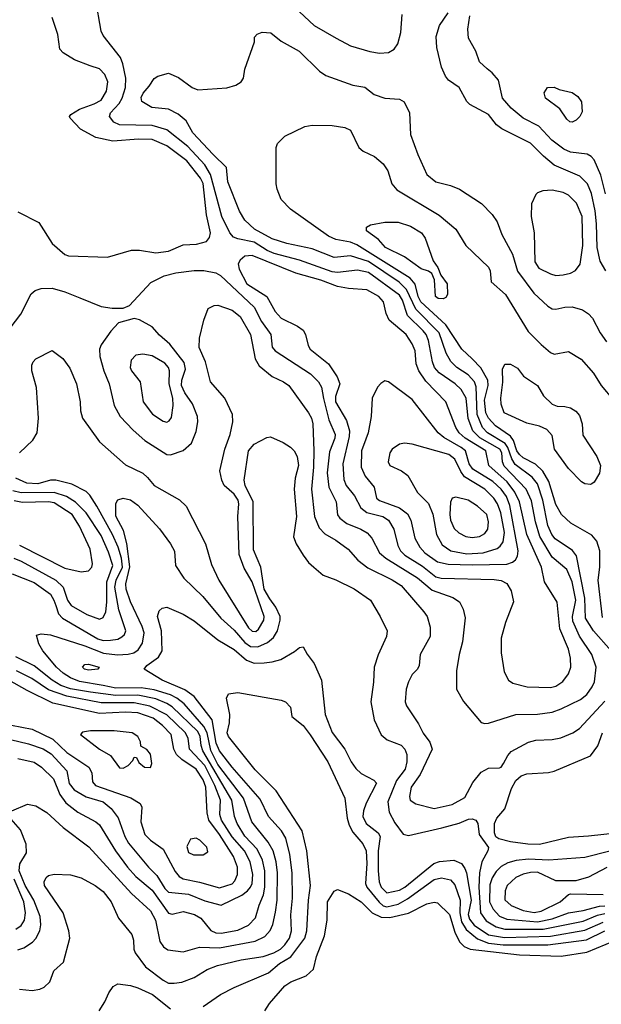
# Model space of a CAD drawing. Extents: x 997026 to 1115308, y 536381 to 619039.
# Tile 57 of 256: x 1026706 to 1029905, y 552511 to 557927. Entities that reach past the tile are written whole.
import ezdxf

# ---------------------------------------------------------------- set-up
doc = ezdxf.new("R2010")
doc.units = 0

msp = doc.modelspace()

# ---------------------------------------------------------------- linework, layer by layer
at = {"layer": '0CON20XD'}
for points in [[(1027037.7, 556397.7), (1027155, 556349.4), (1027215, 556340), (1027275, 556341.2), (1027310, 556355), (1027428.2, 556481.8), (1027501.2, 556518.8), (1027565.3, 556535.3), (1027665, 556548.4), (1027718, 556548), (1027785, 556535.3), (1027809.9, 556519.9), (1027996.4, 556346.4), (1028036.6, 556266.5), (1028087.9, 556195), (1028095, 556126.7), (1028110.9, 556105), (1028305, 555978.4), (1028349.3, 555935), (1028365.5, 555905.5), (1028376.7, 555843.3), (1028405.9, 555725.9), (1028441.4, 555645), (1028439, 555625), (1028409.5, 555550.5), (1028397.5, 555435), (1028407.1, 555355), (1028446.1, 555275), (1028453.4, 555203.4), (1028466.9, 555185), (1028505.8, 555155.8), (1028583.1, 555125), (1028617.3, 555105), (1028642.3, 555075), (1028685.9, 554995), (1028719.6, 554965), (1028895, 554856.6), (1028975, 554789.8), (1029088.3, 554748.3), (1029124.3, 554725), (1029145.5, 554685.5), (1029156.6, 554636.6), (1029141.9, 554505), (1029122.9, 554435), (1029109.4, 554345), (1029108.6, 554245), (1029147.4, 554177.4), (1029245, 554062), (1029265, 554055.8), (1029285, 554058.6), (1029435, 554105.3), (1029555, 554107.5), (1029635, 554118.9), (1029685, 554136.1), (1029791.3, 554188.7), (1029825.4, 554215), (1029855, 554257.1), (1029866.7, 554285), (1029876.7, 554365), (1029853.3, 554435), (1029785.5, 554535.5), (1029749, 554619), (1029745.9, 554645), (1029764.9, 554735), (1029745.3, 554835.3), (1029715, 554902.9), (1029635, 554970), (1029566.2, 555085), (1029542.2, 555165), (1029521.3, 555281.3), (1029490.9, 555345), (1029371.1, 555471.1), (1029361.6, 555495), (1029357.4, 555545), (1029346.9, 555565), (1029237.8, 555627.8), (1029199.3, 555665), (1029172.7, 555732.7), (1029161.2, 555845), (1029135, 555893.8), (1029101.1, 555925), (1029013.4, 555985), (1028987.3, 556015), (1028976.5, 556045), (1028955, 556161.9), (1028941.5, 556195), (1028925.6, 556215), (1028839.7, 556299.7), (1028812.2, 556385), (1028795, 556412.6), (1028625, 556536), (1028565, 556549.4), (1028455, 556537.4), (1028425, 556540.5), (1028245, 556605.2), (1028105, 556641), (1028067.2, 556657.2), (1027995, 556703.3), (1027905, 556721), (1027881.8, 556731.8), (1027861.5, 556755), (1027817.5, 556845), (1027755.3, 557075.3), (1027725, 557128.3), (1027630.4, 557230.4), (1027515, 557320.9), (1027434.6, 557344.6), (1027255, 557349), (1027224, 557364), (1027200.7, 557395), (1027205.7, 557415), (1027253.2, 557466.8), (1027270.2, 557495), (1027287.4, 557555), (1027290.2, 557605), (1027273.6, 557683.6), (1027259.7, 557719.7), (1027165, 557840.8), (1027155, 557863.3), (1027122.5, 558045)], [(1028245, 557970.4), (1028326, 557896), (1028445.9, 557825.9), (1028525, 557783.6), (1028631.7, 557751.7), (1028685, 557743.8), (1028733.7, 557746.3), (1028765.4, 557764.6), (1028786.2, 557793.8), (1028803.3, 557856.7), (1028810.4, 557955)], [(1029930, 556545), (1029899.6, 556599.6), (1029881.6, 556675), (1029879.5, 556805), (1029871.7, 556875), (1029850.8, 556970.8), (1029829.2, 557025), (1029786.8, 557066.8), (1029645, 557126.6), (1029586.3, 557176.3), (1029515, 557247.5), (1029357.4, 557327.4), (1029328.8, 557348.8), (1029284.4, 557405), (1029181.5, 557461.5), (1029165, 557478), (1029122.5, 557555), (1029065.4, 557595.4), (1029047.2, 557617.2), (1029026.9, 557666.9), (1029000.5, 557775), (1028997.5, 557835), (1029014.5, 557895), (1029062.2, 557965)], [(1026695, 556871.2), (1026811.7, 556811.7), (1026885.5, 556695.5), (1026955, 556635.8), (1026975, 556628.6), (1027188.8, 556621.2), (1027320.5, 556659.5), (1027365, 556659.2), (1027455, 556645.6), (1027525.3, 556654.7), (1027605, 556689.5), (1027678.2, 556691.8), (1027732.7, 556707.3), (1027750.9, 556729.1), (1027756.4, 556755), (1027733.2, 556853.2), (1027715, 557025.6), (1027699.8, 557055), (1027625, 557150.2), (1027515, 557234.2), (1027435, 557268.1), (1027360.2, 557270.2), (1027218.6, 557258.6), (1027125, 557280), (1027041.2, 557325), (1026983.3, 557385), (1026980, 557395), (1026986.7, 557405), (1027034.6, 557435.4), (1027115, 557463.8), (1027154.3, 557485), (1027183.1, 557535), (1027190, 557585), (1027173.5, 557625), (1027145, 557656.9), (1027092.9, 557672.9), (1027006.7, 557706.7), (1026945.5, 557745.5), (1026926, 557765), (1026916, 557845), (1026885, 557940)], [(1029276.8, 557656.8), (1029235.7, 557695), (1029214.3, 557755), (1029174.5, 557825), (1029170.5, 557875), (1029182.3, 557947.7)], [(1029958.7, 554455), (1029861.2, 554565), (1029817.5, 554635), (1029814.9, 554745), (1029769, 554979), (1029747.2, 555007.2), (1029651.4, 555071.4), (1029632.4, 555095), (1029610.8, 555145), (1029583.7, 555285), (1029554.1, 555375), (1029525, 555410.4), (1029430.8, 555480.8), (1029412.3, 555512.3), (1029390.4, 555575), (1029375.5, 555595.5), (1029279.8, 555655), (1029251, 555685), (1029222, 555755), (1029216.9, 555906.9), (1029208, 555935), (1029173.2, 555973.2), (1029110.4, 556015), (1029076.6, 556046.6), (1029052.5, 556092.5), (1029013.1, 556205), (1028884.1, 556334.1), (1028833.5, 556443.5), (1028793.6, 556483.6), (1028625, 556597.4), (1028525, 556628.7), (1028435, 556619), (1028315, 556666.2), (1028175, 556697.1), (1028095, 556722.7), (1027996.7, 556775), (1027944.5, 556825), (1027915, 556874), (1027851.2, 557035), (1027843.6, 557115), (1027769.4, 557185), (1027658.9, 557305), (1027621.2, 557371.2), (1027578, 557408), (1027525, 557436), (1027432.5, 557445), (1027377.7, 557477.7), (1027375, 557500), (1027385, 557523.3), (1027419.1, 557560.9), (1027446.1, 557603.9), (1027465, 557616.2), (1027525, 557633.3), (1027579.7, 557609.7), (1027655, 557553.8), (1027685, 557542), (1027845, 557553.3), (1027895, 557568), (1027924.2, 557585.8), (1027936.2, 557605), (1027943.8, 557655), (1027996.7, 557805), (1027998.3, 557831.7), (1028011.7, 557848.3), (1028040.5, 557859.5), (1028086.7, 557855), (1028145, 557810), (1028243.8, 557755), (1028356, 557645), (1028389.7, 557619.7), (1028537.6, 557567.6), (1028604.1, 557555.9), (1028655.7, 557515.7), (1028715, 557495.7), (1028795, 557490.8), (1028820, 557475), (1028850.8, 557415), (1028856.5, 557295), (1028895.6, 557185), (1028945, 557076.2), (1028995, 557035.7), (1029075.5, 557015.5), (1029125, 556994.2), (1029246.1, 556916.1), (1029305.6, 556855), (1029332.2, 556815), (1029357.5, 556745), (1029416.8, 556636.8), (1029444.4, 556544.4), (1029533.6, 556423.6), (1029610.9, 556350.9), (1029635, 556336.5), (1029655, 556334.5), (1029705, 556346.5), (1029745, 556348.1), (1029801.7, 556331.7), (1029835, 556309.2), (1029856.7, 556285), (1029898.5, 556205), (1029934.5, 556155)], [(1029929, 556969), (1029902.5, 557072.5), (1029865.7, 557155.7), (1029848.9, 557175), (1029827, 557187), (1029735, 557199.5), (1029699.1, 557215), (1029633.3, 557265), (1029560.7, 557340.7), (1029476, 557386), (1029410.1, 557440.1), (1029362.3, 557495), (1029339.1, 557595), (1029305.2, 557635.2), (1029276.8, 557656.8)], [(1029745, 557363.8), (1029732.5, 557365), (1029715, 557380), (1029677, 557437), (1029597.5, 557495), (1029590, 557525), (1029610, 557555), (1029645, 557556.7), (1029672.7, 557542.7), (1029745, 557526), (1029776.7, 557505), (1029796.2, 557475), (1029799.3, 557420.7), (1029786.7, 557395), (1029766.7, 557375), (1029745, 557363.8)], [(1029910.7, 554639.3), (1029888.5, 554845), (1029897.5, 554915), (1029897.5, 555005), (1029879.7, 555059.7), (1029852.6, 555092.6), (1029738, 555158), (1029686.5, 555205), (1029655, 555260), (1029616.2, 555386.2), (1029584.1, 555444.1), (1029542.6, 555482.6), (1029475, 555518.1), (1029455, 555534.8), (1029441.2, 555555), (1029421.8, 555611.8), (1029405.6, 555635.6), (1029324, 555694), (1029285, 555734.7), (1029270.7, 555765), (1029262.9, 555835), (1029283.4, 555915), (1029280.6, 555945), (1029242.9, 556012.9), (1029195, 556061.8), (1029137.1, 556115), (1029049.5, 556249.5), (1028911.9, 556375), (1028897.1, 556405), (1028881.7, 556471.7), (1028853.9, 556505), (1028559.6, 556689.6), (1028525, 556703.8), (1028445, 556718.9), (1028405, 556737.3), (1028195.5, 556885.5), (1028145, 556938.8), (1028122, 556995), (1028116.2, 557025), (1028116.7, 557225), (1028123.9, 557246.1), (1028163.9, 557286.1), (1028275, 557340), (1028315, 557347.1), (1028424.5, 557345.5), (1028495, 557334.4), (1028525, 557319.2), (1028570.8, 557225), (1028594.6, 557204.6), (1028658, 557175), (1028705.7, 557135), (1028730.5, 557095), (1028753.8, 557025), (1028781.3, 556991.3), (1029012.6, 556852.6), (1029105.5, 556775), (1029160.6, 556685), (1029285.4, 556565.4), (1029292.9, 556545), (1029298.6, 556485), (1029378.9, 556415), (1029502.6, 556212.6), (1029575, 556141.1), (1029625, 556096.9), (1029645, 556086.9), (1029725, 556101.4), (1029795, 556060.8), (1029862.9, 555982.9), (1029905, 555914.3), (1029972.9, 555835)], [(1029655, 556520.4), (1029695, 556523.2), (1029735, 556533.2), (1029762.6, 556547.4), (1029788.1, 556581.9), (1029802.6, 556685), (1029800.5, 556845), (1029767.7, 556917.7), (1029725, 556962.1), (1029695, 556976.1), (1029635, 556990.4), (1029583.4, 556986.6), (1029555, 556975.8), (1029544.4, 556965.6), (1029521.4, 556915), (1029520, 556845), (1029535.4, 556755), (1029539.6, 556595), (1029560.9, 556560.9), (1029625, 556528.5), (1029655, 556520.4)], [(1029035, 556391.9), (1029007, 556393), (1028993.6, 556405), (1028986.9, 556496.9), (1028972.1, 556532.1), (1028954.5, 556544.5), (1028915, 556557.3), (1028822.7, 556622.7), (1028718.1, 556675), (1028678.8, 556718.8), (1028614, 556765), (1028614.3, 556785.7), (1028635, 556798), (1028715, 556812.9), (1028787.3, 556812.7), (1028855, 556791.1), (1028915.7, 556755), (1028936.7, 556725), (1028980.6, 556600.6), (1029005.8, 556565), (1029021.7, 556521.7), (1029057.5, 556475), (1029060, 556415), (1029050.8, 556399.2), (1029035, 556391.9)], [(1029625, 554254), (1029655, 554261.3), (1029693.1, 554286.9), (1029725, 554330), (1029737.3, 554365), (1029734.7, 554415), (1029723.9, 554463.9), (1029676.3, 554576.3), (1029662.8, 554722.8), (1029592.2, 554835), (1029576.8, 554915), (1029494.9, 555094.9), (1029454.8, 555275), (1029428.9, 555328.9), (1029387.2, 555385), (1029286.5, 555475), (1029270.7, 555555), (1029155.9, 555625.9), (1029123.8, 555655), (1029105, 555683.6), (1029050, 555825), (1028939.7, 555939.7), (1028901.2, 555995), (1028887.6, 556035), (1028880.9, 556105), (1028865.2, 556145.2), (1028831.5, 556195), (1028738.9, 556275), (1028721.7, 556311.7), (1028707.9, 556375), (1028681.2, 556405), (1028615, 556440.9), (1028515, 556448.8), (1028455, 556460.4), (1028363.1, 556495), (1028225, 556532.9), (1027985, 556629.4), (1027945, 556627.1), (1027918.1, 556605), (1027908.5, 556585), (1027912.9, 556555), (1027956.2, 556475), (1028066.1, 556405), (1028112.1, 556322.1), (1028145, 556286.2), (1028235, 556241.3), (1028265, 556218.8), (1028277.8, 556195), (1028292.3, 556135), (1028304.6, 556115), (1028404.3, 556034.3), (1028452.7, 555962.7), (1028466.4, 555923.6), (1028443.2, 555855), (1028443.8, 555825), (1028502.8, 555722.8), (1028520.9, 555665), (1028518.8, 555635), (1028483, 555485), (1028488.1, 555398.1), (1028501.9, 555365), (1028548, 555308), (1028581.7, 555241.7), (1028615.9, 555215.9), (1028704.2, 555195), (1028734.6, 555175), (1028763.3, 555125), (1028786.4, 555035), (1028801.2, 555005), (1028825, 554982.6), (1028922.1, 554922.1), (1028995, 554862.4), (1029025, 554856), (1029315, 554847.5), (1029355, 554841.8), (1029385.6, 554825.6), (1029409.6, 554785), (1029421.2, 554725), (1029377.6, 554612.4), (1029354.5, 554525), (1029353.6, 554445), (1029370.3, 554340.3), (1029394, 554295), (1029417.8, 554277.8), (1029498, 554258), (1029625, 554254)], [(1026625, 556192.9), (1026712, 556308), (1026770, 556420), (1026791.5, 556438.5), (1026825, 556448.9), (1026885, 556450.8), (1026955, 556430.9), (1027037.7, 556397.7)], [(1027905.2, 555195), (1027911.6, 555265), (1027907.5, 555285), (1027885, 555316.6), (1027831.2, 555365), (1027817.9, 555395), (1027807.3, 555445), (1027833.8, 555565), (1027863.6, 555645), (1027877.5, 555715), (1027876.7, 555755), (1027835, 555846), (1027755.6, 555935), (1027728.2, 556045), (1027692.5, 556125), (1027695.6, 556175), (1027718.1, 556275), (1027742.2, 556337.8), (1027775, 556354.4), (1027795, 556356.7), (1027875, 556330.4), (1027918.2, 556295), (1027975, 556195.8), (1028002, 556062), (1028023.4, 556023.4), (1028093.9, 555963.9), (1028157.5, 555935), (1028185.6, 555915), (1028295.5, 555765), (1028311.2, 555735), (1028318.9, 555705), (1028324.4, 555555), (1028323, 555465), (1028310.8, 555345), (1028328.1, 555195), (1028352.4, 555132.4), (1028385, 555100), (1028445.7, 555065), (1028511.9, 555015), (1028565.2, 554955.2), (1028621.8, 554911.8), (1028755, 554845.8), (1028805, 554814.6), (1028929.8, 554669.8), (1028946.5, 554645), (1028964.5, 554585), (1028963.6, 554535), (1028908.1, 554435), (1028904, 554375), (1028894.3, 554355.7), (1028864, 554325), (1028844.5, 554285.5), (1028832.2, 554245), (1028827.1, 554175), (1028833.6, 554153.6), (1028899.2, 554055), (1028925, 554003.3), (1028962.7, 553952.7), (1028974, 553915), (1028909.6, 553775), (1028860, 553705), (1028850, 553655), (1028854.2, 553635), (1028885, 553613.3), (1028985, 553588.2), (1029085, 553610.7), (1029155, 553649.2), (1029198.3, 553731.7), (1029245, 553788.6), (1029285, 553810.6), (1029345, 553811.4), (1029355, 553815.8), (1029367.9, 553835), (1029390.1, 553879.9), (1029408.4, 553901.6), (1029505, 553952.5), (1029545, 553964.5), (1029635, 553968.8), (1029682.1, 553977.9), (1029748, 554005), (1029785, 554027.8), (1029925, 554178.5)], [(1027535, 555533.6), (1027605, 555556.7), (1027651.5, 555598.5), (1027677.4, 555662.6), (1027685.5, 555715), (1027683.6, 555745), (1027656.2, 555815), (1027615, 555875.4), (1027596.7, 555915), (1027598.4, 555945), (1027618.9, 556005), (1027610.9, 556040.9), (1027532.1, 556142.1), (1027475, 556192.1), (1027435, 556238.6), (1027365, 556275.8), (1027336.1, 556283.9), (1027249.7, 556260.3), (1027206.8, 556213.2), (1027155, 556138.6), (1027145.4, 556115), (1027147.1, 556075), (1027169.6, 555995), (1027198.9, 555925), (1027225.3, 555805), (1027259.1, 555745), (1027329.9, 555669.9), (1027395, 555612.5), (1027515, 555535.4), (1027535, 555533.6)], [(1026704.4, 555545), (1026778.6, 555615), (1026802.2, 555655), (1026809.5, 555735), (1026797.8, 555905), (1026773.8, 555995), (1026773.7, 556026.3), (1026780, 556045), (1026795, 556061.4), (1026885, 556107.5), (1026944.2, 556064.2), (1026981.3, 556011.3), (1027017.8, 555925), (1027039.2, 555825), (1027040, 555775), (1027052, 555735), (1027144.3, 555605), (1027288.6, 555478.6), (1027382.8, 555432.8), (1027408.8, 555408.8), (1027445, 555364.3), (1027585, 555285.8), (1027621.7, 555251.7), (1027728.5, 555045), (1027760.2, 554930.2), (1027801.5, 554845), (1027965, 554582.7), (1027985, 554563.3), (1028005, 554562.5), (1028019.2, 554575), (1028048.2, 554625), (1028050.3, 554645), (1027984.8, 554835), (1027940.5, 554910.5), (1027913.8, 554985), (1027905.2, 555195)], [(1027515, 555713.6), (1027528.8, 555721.2), (1027540.6, 555739.4), (1027550.9, 555805), (1027548.7, 555845), (1027529.1, 555925), (1027530, 555995), (1027524.6, 556015), (1027505, 556037.5), (1027435, 556077.5), (1027382.6, 556087.4), (1027345, 556081.4), (1027319.4, 556055), (1027313.6, 556015), (1027321.5, 555995), (1027368.2, 555935), (1027384.5, 555825), (1027436.6, 555756.6), (1027495, 555719.5), (1027515, 555713.6)], [(1029845, 555370), (1029815, 555374), (1029796.7, 555385), (1029725, 555458.8), (1029646.7, 555565), (1029635, 555640), (1029605, 555673.3), (1029565, 555691.4), (1029495, 555708.5), (1029371.1, 555765), (1029355, 555813.3), (1029352, 555845), (1029363.2, 555933.2), (1029362.5, 556005), (1029375, 556033.3), (1029405, 556033.3), (1029445, 556010), (1029477.3, 555967.3), (1029553.8, 555915), (1029587.6, 555857.6), (1029635, 555813.3), (1029661.7, 555801.7), (1029705, 555800), (1029735, 555792), (1029764.3, 555774.3), (1029785, 555750), (1029800, 555705), (1029802.7, 555642.7), (1029881.2, 555525), (1029900, 555475), (1029895, 555432.5), (1029865.8, 555384.2), (1029852.5, 555375), (1029845, 555370)], [(1029195, 554928), (1029385, 554933.1), (1029416.5, 554943.5), (1029432.9, 554957.1), (1029443.2, 554976.8), (1029447.1, 555005), (1029402.1, 555255), (1029382.8, 555305), (1029355, 555345.2), (1029307.9, 555387.9), (1029198.1, 555455), (1029178, 555485), (1029157.3, 555555), (1029134.7, 555575), (1029039.1, 555629.1), (1029007.5, 555655), (1028865, 555838.5), (1028735, 555936.2), (1028715, 555941.2), (1028693.2, 555926.8), (1028674.3, 555905.7), (1028644.4, 555845), (1028638.8, 555745), (1028622.7, 555655), (1028610.4, 555619.6), (1028586.3, 555555), (1028584.7, 555465), (1028606.7, 555416.7), (1028655.8, 555355), (1028669.2, 555295), (1028685, 555282.5), (1028795, 555242.5), (1028840, 555210), (1028858.1, 555175), (1028878.9, 555075), (1028907.2, 555025), (1028935.3, 554995), (1029005, 554945.7), (1029062.5, 554932.5), (1029195, 554928)], [(1026662.5, 553575), (1026748.3, 553611.7), (1026795, 553602.5), (1026855.8, 553565.8), (1026945, 553484.6), (1027086.8, 553376.8), (1027320.3, 553120.3), (1027425.3, 553025), (1027453.5, 552975), (1027476.8, 552856.8), (1027496.7, 552826.7), (1027521.2, 552811.2), (1027605, 552800.4), (1027695.2, 552824.8), (1027805, 552822), (1028001, 552859), (1028053.5, 552885), (1028083.4, 552916.6), (1028099.3, 552950.7), (1028112.7, 553017.3), (1028122.3, 553085), (1028123.4, 553235), (1028117, 553295), (1028101, 553355), (1028073.4, 553403.4), (1027983.8, 553515), (1027937.6, 553645), (1027795, 553831.2), (1027757.2, 553907.2), (1027737.4, 554005), (1027719.5, 554039.5), (1027610, 554165), (1027571.2, 554195), (1027535, 554213.8), (1027445, 554241.1), (1027375, 554251.9), (1027235, 554250.8), (1027165.6, 554265), (1027035, 554287.1), (1026985, 554306.9), (1026945, 554332.5), (1026908.4, 554365), (1026833.5, 554455), (1026810.8, 554495), (1026798.3, 554541.7), (1026825, 554550), (1026875, 554544.4), (1027065, 554484), (1027166.4, 554443.6), (1027244.5, 554434.5), (1027303.2, 554436.8), (1027334.8, 554445.2), (1027358.6, 554461.4), (1027381.3, 554498.7), (1027390.6, 554555), (1027380.2, 554590.2), (1027314.8, 554725), (1027291.5, 554795), (1027290.5, 554825), (1027312.5, 554917.5), (1027294.8, 555045.2), (1027276.7, 555116.7), (1027235, 555196), (1027235, 555266.7), (1027245, 555285.6), (1027275.5, 555294.5), (1027315, 555286.4), (1027355, 555257.3), (1027475, 555126.9), (1027535.5, 555045), (1027556.8, 555003.2), (1027562.5, 554925), (1027608.5, 554855), (1027713.9, 554753.9), (1027812, 554635), (1027885, 554569.2), (1027945, 554500.6), (1027975, 554479.8), (1028015, 554477.9), (1028068.5, 554501.5), (1028101.5, 554528.5), (1028123.5, 554565), (1028139.6, 554625), (1028139.4, 554645), (1028115.7, 554695), (1028081, 554741), (1028051.1, 554795), (1028032, 554915), (1027991.4, 555011.4), (1027991, 555275), (1027947, 555365), (1027940.2, 555395), (1027964, 555555), (1027995, 555592.5), (1028065, 555628.6), (1028085, 555632.9), (1028155, 555601.9), (1028195, 555575.7), (1028215.6, 555555), (1028232.5, 555525), (1028240, 555475), (1028221.8, 555405), (1028216, 555345), (1028228.2, 555195), (1028213, 555083), (1028227.5, 555045), (1028265, 554982), (1028295, 554940.8), (1028324.2, 554915), (1028375, 554871.9), (1028445, 554846.5), (1028546.5, 554796.5), (1028635, 554734.3), (1028689.4, 554645), (1028727.1, 554565), (1028724.2, 554535), (1028677, 554433), (1028655.7, 554365), (1028652.7, 554282.7), (1028637.9, 554175), (1028655.8, 554075.8), (1028693.8, 553993.8), (1028726.4, 553966.4), (1028805, 553936), (1028824, 553914), (1028834.8, 553885), (1028835.2, 553845), (1028825.7, 553805), (1028777.9, 553742.1), (1028731.6, 553625), (1028738, 553568), (1028769.9, 553509.9), (1028815, 553448.1), (1028845, 553440), (1029028.5, 553481.5), (1029122.7, 553507.3), (1029175, 553529.5), (1029195, 553531.5), (1029215, 553524), (1029225.8, 553505), (1029232.5, 553445), (1029284.4, 553374.4), (1029280.9, 553355), (1029248.4, 553295), (1029234.5, 553235), (1029231, 553155), (1029241.5, 553015), (1029271, 552971), (1029326.9, 552936.9), (1029375, 552923.9), (1029584.9, 552924.9), (1029805, 552968.6), (1029885, 553001.1), (1029925, 553010.6)], [(1029165, 554989), (1029255, 554993.8), (1029332.3, 555017.7), (1029349.3, 555030.7), (1029365.5, 555054.5), (1029373.1, 555106.9), (1029352.7, 555215), (1029334.3, 555265), (1029314.8, 555295), (1029264, 555345), (1029153.1, 555413.1), (1029131.9, 555441.9), (1029099.1, 555509.1), (1029065.6, 555535), (1028865, 555592.2), (1028821.7, 555598.3), (1028795, 555592.5), (1028754, 555565), (1028742, 555545), (1028732.5, 555495), (1028742.5, 555475), (1028806.6, 555446.6), (1028840.6, 555420.6), (1028895, 555326.9), (1028955, 555265.8), (1028978, 555208), (1028999.3, 555095), (1029029.3, 555039.3), (1029076.9, 555005), (1029165, 554989)], [(1026665, 554879.5), (1026785, 554831), (1026875, 554766.6), (1026894.8, 554735), (1026904.5, 554704.5), (1026920, 554660), (1026941.8, 554635), (1027135, 554521.6), (1027165, 554512.7), (1027205.9, 554514.1), (1027245, 554520.3), (1027268.2, 554531.8), (1027282.1, 554545), (1027289.2, 554565), (1027251.6, 554681.6), (1027228.5, 554805), (1027236.2, 554845), (1027271.3, 554915), (1027265.3, 554965), (1027247.6, 555025), (1027216.4, 555095), (1027131.1, 555251.1), (1027092.1, 555312.1), (1027072.1, 555332.1), (1026992.6, 555372.6), (1026905, 555393.6), (1026875, 555393.7), (1026805, 555374.1), (1026745, 555377.1), (1026684.5, 555405)], [(1026674, 554965), (1026715, 554949.6), (1026905.3, 554845), (1026945.6, 554805.6), (1026968.2, 554735), (1026990, 554705), (1027075, 554655.3), (1027145, 554629.6), (1027165, 554638.9), (1027179, 554671), (1027186.2, 554723.8), (1027186, 554835), (1027219.2, 554925), (1027195, 554999.1), (1027155, 555089.7), (1027072.3, 555215), (1027013.7, 555273.7), (1026964.2, 555304.2), (1026895, 555326.2), (1026715, 555324.9), (1026667.5, 555335)], [(1029195, 555079.3), (1029235, 555084), (1029265, 555100.5), (1029280.4, 555125), (1029284.1, 555165), (1029274.6, 555205), (1029225, 555252.1), (1029172.5, 555285), (1029105, 555301.1), (1029085, 555295.7), (1029075, 555272.5), (1029071.2, 555205), (1029075.3, 555175), (1029095, 555129.4), (1029120.6, 555105), (1029160, 555085), (1029195, 555079.3)], [(1026705, 555037), (1026955, 554910.3), (1027045, 554890), (1027085, 554895.6), (1027103.1, 554915), (1027106.4, 554935), (1027093.3, 555015), (1027035, 555141.2), (1026995, 555205.2), (1026895, 555269.3), (1026865, 555275.8), (1026722.4, 555272.4), (1026675, 555280.2)], [(1026705, 552594.2), (1026775, 552587.1), (1026817.5, 552595), (1026840, 552605), (1026872.5, 552635), (1026893.3, 552695), (1026947, 552743), (1026981.9, 552875), (1026975.6, 552915), (1026944.7, 553014.7), (1026842.2, 553165), (1026840.6, 553185), (1026851.7, 553208.3), (1026865, 553219.2), (1026895, 553227.5), (1026985, 553223.1), (1027045, 553206.5), (1027120.8, 553165), (1027165, 553131.1), (1027209.5, 553075), (1027250, 552985), (1027322.9, 552895), (1027332.9, 552865), (1027334.3, 552815), (1027341.9, 552795), (1027398.3, 552718.3), (1027495, 552644.6), (1027525, 552627.7), (1027555, 552626.8), (1027597.1, 552632.9), (1027665, 552657.9), (1027738.1, 552701.9), (1027794.4, 552725.6), (1027924.8, 552755.2), (1028045, 552774.3), (1028103.5, 552795), (1028140.4, 552815), (1028165, 552838.7), (1028190, 552875), (1028201.9, 552915), (1028196.8, 553003.2), (1028205.8, 553095), (1028204.8, 553235), (1028192.2, 553335), (1028169.5, 553425), (1028145.9, 553465), (1028075.3, 553545), (1028028.8, 553638.8), (1027875.2, 553815), (1027805, 553905.3), (1027786.9, 553946.9), (1027765, 554075.5), (1027665.1, 554205.1), (1027615, 554241.7), (1027489.4, 554295), (1027390.8, 554355), (1027405.7, 554375), (1027469.4, 554420.6), (1027489.2, 554455), (1027486, 554565), (1027464.2, 554645), (1027473.9, 554676.1), (1027490.5, 554689.5), (1027515, 554696), (1027605, 554657.5), (1027665, 554621.5), (1027796, 554516), (1027885, 554462.5), (1027954.2, 554404.2), (1027995, 554388.3), (1028050.5, 554389.5), (1028095.4, 554394.6), (1028141.7, 554408.3), (1028218.3, 554451.7), (1028245, 554473.3), (1028265, 554477.5), (1028286.4, 554436.4), (1028325.7, 554385.7), (1028366.9, 554295), (1028385.5, 554105), (1028425, 554007.1), (1028494.5, 553915), (1028529.1, 553845), (1028555, 553808.1), (1028585, 553781.5), (1028654.5, 553744.5), (1028667.8, 553727.8), (1028612.3, 553617.7), (1028596.7, 553575), (1028593.8, 553545), (1028611.4, 553505), (1028677.7, 553455), (1028688.2, 553435), (1028677.7, 553355), (1028677.8, 553245), (1028683.4, 553185), (1028694.4, 553155), (1028725, 553123.7), (1028795, 553139.2), (1028825, 553155.7), (1028983.4, 553286.6), (1029015, 553297), (1029094.7, 553304.7), (1029135.5, 553285), (1029155, 553258.1), (1029163.7, 553233.7), (1029189.9, 553085), (1029173.6, 553005), (1029179.2, 552979.2), (1029205, 552947.2), (1029285, 552893), (1029372.1, 552877.9), (1029625, 552886), (1029815, 552918.8), (1029915, 552963.7)], [(1026695, 553864.2), (1026785, 553843.1), (1026825.3, 553815), (1026892.3, 553752.3), (1026926.3, 553666.3), (1026960.4, 553620.4), (1027025, 553569.1), (1027125.2, 553515.2), (1027145, 553497.8), (1027232.5, 553355), (1027298.6, 553265), (1027345.3, 553215), (1027435, 553139.2), (1027525, 553012.9), (1027545, 553007.5), (1027605, 553022.2), (1027668, 553005), (1027702.2, 552985), (1027757.2, 552917.2), (1027785, 552904.8), (1027815, 552902.7), (1027905, 552919.8), (1027965, 552946.7), (1028002.7, 552987.3), (1028023.6, 553056.4), (1028046.7, 553113.3), (1028055.2, 553155), (1028055.2, 553245), (1028041.6, 553305), (1028011.6, 553365), (1027945, 553436.8), (1027902.7, 553505), (1027887.6, 553545), (1027873.2, 553635), (1027713.8, 553905), (1027704, 553935), (1027699.2, 553985), (1027685, 554012.5), (1027545, 554146.9), (1027515, 554166.6), (1027455, 554191.1), (1027355, 554211.4), (1027235, 554210.2), (1027095, 554227.8), (1026986.3, 554246.3), (1026932.5, 554265), (1026884.3, 554294.3), (1026785, 554373.9), (1026685, 554422.7)], [(1027085, 554349.7), (1027062.9, 554355), (1027052.2, 554365), (1027065, 554380.5), (1027085, 554382.1), (1027142.5, 554365), (1027135, 554354.6), (1027085, 554349.7)], [(1026605, 554057.9), (1026775.6, 554025.6), (1026889.3, 553969.3), (1026965, 553896.2), (1027086.2, 553815), (1027103.1, 553785), (1027106.2, 553735), (1027122.7, 553715), (1027317.4, 553647.4), (1027368.8, 553615), (1027377.5, 553595), (1027372.7, 553515), (1027393.5, 553445), (1027425, 553414.6), (1027495, 553364.4), (1027561.5, 553241.5), (1027583.8, 553215), (1027605, 553201.8), (1027695, 553183.9), (1027805, 553152.7), (1027875, 553173.2), (1027889.9, 553190.1), (1027904.8, 553225.2), (1027904.3, 553265), (1027882.9, 553325), (1027805.5, 553445), (1027745.5, 553525), (1027736.7, 553565), (1027729.1, 553705), (1027715, 553745.3), (1027677, 553805), (1027597.4, 553857.4), (1027568.6, 553885), (1027554.3, 553915), (1027539.8, 553995), (1027490.8, 554045), (1027440.7, 554085), (1027355, 554113.7), (1027288.8, 554118.8), (1027145, 554111.8), (1026887.8, 554167.8), (1026747.8, 554237.8), (1026515, 554367.6)], [(1026655, 553967.6), (1026754.8, 553944.8), (1026835, 553917), (1026878.8, 553888.8), (1026965.2, 553795.2), (1026977.7, 553725), (1027005, 553691.9), (1027071.8, 553651.8), (1027165, 553624.3), (1027208.8, 553588.8), (1027246.9, 553536.9), (1027283.6, 553435), (1027305, 553397.3), (1027415, 553265.4), (1027460.1, 553220.1), (1027505, 553148.8), (1027525, 553129), (1027635, 553116.7), (1027725, 553080.2), (1027813.9, 553056.1), (1027927.9, 553112.1), (1027959.2, 553135), (1027976.4, 553156.4), (1027984.1, 553175.9), (1027988.1, 553225), (1027973.8, 553295), (1027943.3, 553355), (1027875, 553432.2), (1027816.7, 553525), (1027807.8, 553555), (1027810.2, 553635), (1027779.7, 553715), (1027724, 553825), (1027640.6, 553915), (1027631.9, 553975), (1027616.5, 554006.5), (1027515, 554103.9), (1027421, 554151), (1027335, 554169.2), (1027155, 554169.5), (1026964.5, 554205.5), (1026865, 554241.9), (1026772.8, 554302.8), (1026688, 554345)], [(1027715, 552499.5), (1027810.8, 552565), (1027885, 552603.5), (1028075, 552684.1), (1028135.1, 552734.9), (1028196.8, 552773.2), (1028274.4, 552875), (1028285.6, 552915), (1028293.8, 553085), (1028305.2, 553164.8), (1028285.2, 553355), (1028259.7, 553465), (1028116.9, 553685), (1028000.9, 553800.9), (1027854.6, 553985), (1027847.5, 554005), (1027859.9, 554060.1), (1027861.2, 554105), (1027844.2, 554195), (1027855, 554218.8), (1027905, 554227.1), (1028144.2, 554184.2), (1028167.5, 554175), (1028195.9, 554145.9), (1028203.8, 554095), (1028265, 554045.5), (1028303, 553993), (1028401.1, 553845), (1028493.8, 553645), (1028506.5, 553535), (1028517.4, 553497.4), (1028538.6, 553458.6), (1028593.2, 553393.2), (1028610.9, 553355), (1028615.6, 553285.6), (1028607.6, 553175), (1028616.1, 553155), (1028683, 553073), (1028705, 553053.3), (1028725, 553047.3), (1028787.2, 553062.8), (1028839.2, 553090.8), (1028985, 553198.3), (1029026.5, 553206.5), (1029075, 553195.9), (1029098.9, 553168.9), (1029129, 553085), (1029127.6, 553015), (1029135.3, 552965), (1029162, 552922), (1029225, 552870.7), (1029285, 552848.1), (1029365, 552838.6), (1029611.7, 552838.3), (1029824.4, 552865.6), (1029925, 552915.1)], [(1027275, 553810), (1027302.5, 553825), (1027328.3, 553851.7), (1027335, 553870), (1027348.3, 553868.3), (1027360.7, 553840.7), (1027392.5, 553815), (1027425, 553813.8), (1027433.3, 553835), (1027425, 553887.5), (1027405, 553912.5), (1027371.7, 553931.7), (1027370, 553955), (1027356.7, 553985), (1027325, 554004), (1027225.4, 554015.4), (1027095, 554015.4), (1027052.4, 554007.6), (1027040, 553995), (1027145, 553914.4), (1027205, 553880.8), (1027255, 553812), (1027275, 553810)], [(1030086.8, 553463.2), (1029835, 553435.3), (1029725, 553429.3), (1029565, 553390.8), (1029501.8, 553391.8), (1029405.9, 553405.9), (1029342.2, 553422.2), (1029325, 553433.3), (1029318, 553455), (1029317.5, 553505), (1029330.8, 553535), (1029375, 553586.7), (1029411.2, 553698.8), (1029435, 553742.1), (1029465, 553767.9), (1029495, 553779.2), (1029613.8, 553786.2), (1029645, 553793.5), (1029845, 553878.5), (1029886.7, 553933.3), (1029911.6, 554005)], [(1026695, 552810.9), (1026728.2, 552821.8), (1026777.3, 552852.7), (1026795.8, 552874.2), (1026816.7, 552915), (1026821.9, 552948.1), (1026818.8, 552995), (1026784.5, 553085), (1026736.2, 553165), (1026702.4, 553245), (1026706.7, 553283.3), (1026744.4, 553345), (1026742.3, 553392.3), (1026710.4, 553470.4), (1026659.7, 553529.7)], [(1027715, 553332.7), (1027740, 553350), (1027735, 553375.7), (1027696.2, 553415), (1027677.5, 553425), (1027645, 553418.8), (1027625, 553380), (1027635, 553346), (1027662.8, 553332.8), (1027715, 553332.7)], [(1030082.4, 553387.6), (1029815, 553319.2), (1029615.7, 553304.3), (1029505, 553309), (1029437.6, 553302.4), (1029390.7, 553289.3), (1029355, 553269.7), (1029327.5, 553242.5), (1029305, 553207.8), (1029292.2, 553167.8), (1029289.8, 553075), (1029310.9, 553035), (1029345.8, 552995.8), (1029385, 552979.5), (1029555, 552964.2)], [(1029935, 553263.1), (1029835, 553210.8), (1029765, 553190.9), (1029655, 553190.8), (1029555, 553237.6), (1029515, 553236.9), (1029475, 553227.5), (1029435, 553209.7), (1029387.3, 553165), (1029376.6, 553135), (1029375, 553086.2), (1029409.1, 553055), (1029475, 553027.9), (1029535, 553017.2)], [(1026685, 552924.7), (1026714.5, 552945.5), (1026733, 552975), (1026737.8, 553015), (1026729.5, 553075), (1026675, 553198.8)], [(1028055, 552476.2), (1028079.2, 552515), (1028165, 552612.9), (1028196.7, 552635), (1028282, 552668), (1028322.9, 552705), (1028338.6, 552775), (1028381.7, 552888.3), (1028397.5, 552975), (1028400, 553075), (1028435, 553133.3), (1028455, 553142), (1028515, 553119.5), (1028585, 553074.5), (1028644.4, 553014.4), (1028695, 552990.5), (1028741.8, 552988.2), (1028845, 553012.9), (1028945, 553063.8), (1028985, 553073.5), (1029005, 553068.9), (1029070.7, 553005), (1029098.7, 552908.7), (1029125.7, 552855.7), (1029150.1, 552830.1), (1029184.3, 552814.3), (1029455, 552783.3), (1029683.4, 552776.6), (1029825, 552798.8), (1029985, 552863.4)], [(1029535, 553017.2), (1029575, 553023.2), (1029679.5, 553075), (1029723.8, 553115), (1029735, 553118.6), (1029915, 553114.8)], [(1029555, 552964.2), (1029635, 552980.9), (1029725, 553013.9), (1029805, 553026.7), (1029895, 553050.9), (1029925, 553053.6)], [(1027143.1, 552475), (1027174.3, 552525), (1027195.8, 552575), (1027221.1, 552608.9), (1027245, 552623.1), (1027315, 552615.4), (1027355, 552602.3), (1027435.8, 552565.8), (1027535, 552486.5)]]:
    msp.add_lwpolyline(points, dxfattribs=at)

doc.saveas('drawing.dxf')
